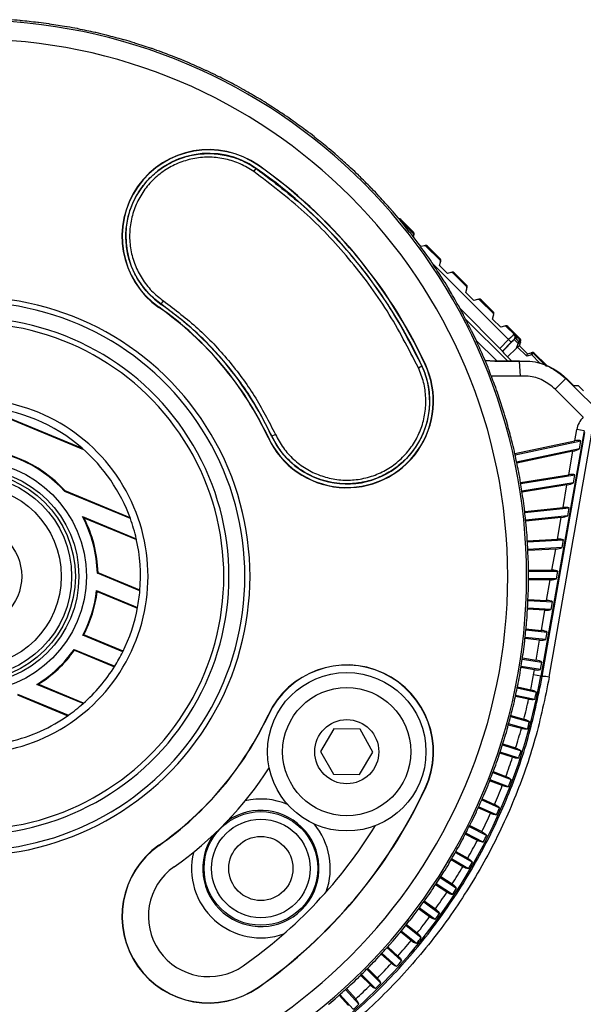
# Model space of a CAD drawing. Header units: millimetres. Extents: x 0 to 420, y 0 to 297.
# Tile 38 of 69: x 104.26 to 109.61, y 242.99 to 252.33. Entities that reach past the tile are written whole.
import ezdxf

# ---------------------------------------------------------------- set-up
doc = ezdxf.new("R2010")
doc.units = ezdxf.units.MM

msp = doc.modelspace()

# ---------------------------------------------------------------- linework, layer by layer
at = {"color": 7, "linetype": 'Continuous', "lineweight": 25}
for p, q in [((106.47976, 250.89159), (106.50241, 250.92029)), ((106.50241, 250.92029), (106.50348, 250.92182)), ((106.52272, 250.94929), (106.52401, 250.95113)), ((107.8633, 250.43521), (107.87381, 250.43811)), ((107.99329, 250.30485), (107.86511, 250.43302)), ((107.99629, 250.31564), (107.87381, 250.43811)), ((107.99629, 250.31564), (107.99329, 250.30485)), ((107.99541, 250.27173), (107.99873, 250.2837)), ((107.99873, 250.2837), (108.00179, 250.2947)), ((108.06663, 250.18068), (108.0485, 250.19914)), ((108.09493, 250.18799), (108.06663, 250.18068)), ((108.10611, 250.19087), (108.09493, 250.18799)), ((108.1157, 250.18243), (108.12666, 250.18526)), ((108.24458, 250.05356), (108.1157, 250.18243)), ((108.2476, 250.06432), (108.12666, 250.18526)), ((108.2476, 250.06432), (108.24458, 250.05356)), ((108.17673, 250.02018), (108.89792, 249.29899)), ((108.24139, 250.00165), (108.25001, 250.03235)), ((108.31642, 249.92484), (108.24139, 250.00165)), ((108.25001, 250.03235), (108.25309, 250.04333)), ((108.34966, 249.93333), (108.31642, 249.92484)), ((108.36086, 249.93619), (108.34966, 249.93333)), ((108.37038, 249.92776), (108.38136, 249.93056)), ((108.49683, 249.8013), (108.37038, 249.92776)), ((108.49978, 249.81214), (108.38136, 249.93056)), ((108.49287, 249.74549), (108.50231, 249.78027)), ((108.49978, 249.81214), (108.49683, 249.8013)), ((108.50231, 249.78027), (108.50532, 249.79133)), ((108.56853, 249.66932), (108.49287, 249.74549)), ((108.61518, 249.68165), (108.60406, 249.67871)), ((105.581, 249.60438), (105.57971, 249.60254)), ((105.60151, 249.63366), (105.60024, 249.63186)), ((105.60151, 249.63366), (105.62181, 249.66515)), ((108.43983, 249.58865), (108.8137, 249.21478)), ((108.60406, 249.67871), (108.56853, 249.66932)), ((108.62495, 249.67319), (108.63585, 249.67607)), ((108.75013, 249.548), (108.62495, 249.67319)), ((108.75302, 249.5589), (108.63585, 249.67607)), ((108.48925, 249.49326), (108.88951, 249.093)), ((108.74625, 249.49167), (108.75565, 249.5271)), ((108.75302, 249.5589), (108.75013, 249.548)), ((108.75565, 249.5271), (108.7586, 249.53821)), ((108.82237, 249.41595), (108.74625, 249.49167)), ((108.85722, 249.42538), (108.82237, 249.41595)), ((108.86829, 249.42838), (108.85722, 249.42538)), ((108.87824, 249.4199), (108.88909, 249.42283)), ((108.94897, 249.34917), (108.87824, 249.4199)), ((109.00665, 249.30527), (108.88909, 249.42283)), ((108.94897, 249.34917), (108.95071, 249.34823)), ((109.00665, 249.30527), (109.00407, 249.29551)), ((108.78635, 249.09495), (108.59044, 249.29086)), ((108.8137, 249.21478), (108.89792, 249.29899)), ((108.83857, 249.18546), (108.95072, 249.29761)), ((108.92322, 249.27369), (108.83857, 249.18904)), ((108.97247, 249.21815), (108.88831, 249.13399)), ((108.89792, 249.29899), (108.92322, 249.27369)), ((108.95072, 249.29761), (108.94897, 249.29856)), ((108.95072, 249.29761), (108.9884, 249.25993)), ((108.97247, 249.21815), (108.9884, 249.25993)), ((109.07016, 249.13974), (108.97906, 249.23016)), ((108.9884, 249.25993), (108.99481, 249.27635)), ((109.00529, 249.25833), (109.00028, 249.23933)), ((109.00028, 249.23936), (109.07649, 249.16372)), ((109.00965, 249.27485), (109.00529, 249.25833)), ((109.00965, 249.27485), (109.01223, 249.28461)), ((108.83857, 249.18546), (108.83857, 249.18904)), ((108.88831, 249.13399), (108.92857, 249.09373)), ((109.07016, 249.13974), (109.07649, 249.16372)), ((109.11682, 249.15243), (109.07016, 249.13974)), ((109.07649, 249.16372), (109.11119, 249.17316)), ((109.12085, 249.17578), (109.11119, 249.17316)), ((109.11682, 249.15243), (109.11119, 249.17316)), ((109.11682, 249.15243), (109.13201, 249.16762)), ((109.19182, 249.07743), (109.11682, 249.15243)), ((109.13201, 249.16762), (109.14167, 249.17025)), ((109.13201, 249.16762), (109.25734, 249.04228)), ((109.25994, 249.05198), (109.14167, 249.17025)), ((108.0415, 249.03038), (108.07369, 249.0477)), ((108.07369, 249.0477), (108.07538, 249.04849)), ((108.10578, 249.06267), (108.10782, 249.06362)), ((108.99932, 249.09455), (109.00003, 249.09715)), ((108.99932, 249.09455), (109.0088, 248.95173)), ((109.34088, 248.8269), (109.44209, 248.92811)), ((109.44307, 248.93073), (109.44209, 248.92811)), ((109.44209, 248.92811), (109.8531, 248.5171)), ((109.51224, 248.86156), (109.44307, 248.93073)), ((109.51224, 248.86156), (109.55645, 248.86156)), ((109.60663, 248.56115), (109.34088, 248.8269)), ((103.88797, 248.65972), (104.86402, 248.25543)), ((103.90737, 248.65847), (104.84942, 248.26826)), ((106.65018, 248.38391), (106.64818, 248.38297)), ((106.65018, 248.38391), (106.68471, 248.39844)), ((109.61491, 248.43162), (109.2047, 246.1052)), ((109.5256, 248.33723), (109.54444, 248.44405)), ((109.61491, 248.43162), (109.54444, 248.44405)), ((106.61778, 248.3688), (106.61574, 248.36785)), ((108.95633, 248.21622), (109.5256, 248.33723)), ((108.95861, 248.20606), (109.58406, 248.339)), ((109.57054, 248.2623), (109.58406, 248.339)), ((109.57054, 248.2623), (108.97388, 248.13548)), ((109.50818, 248.23839), (108.976, 248.12527)), ((109.46889, 248.0156), (109.50818, 248.23839)), ((109.01043, 247.94299), (109.46889, 248.0156)), ((109.01218, 247.93272), (109.5268, 248.01422)), ((109.51353, 247.93901), (109.5268, 248.01422)), ((109.51353, 247.93901), (109.02371, 247.86143)), ((109.4518, 247.91868), (109.0253, 247.85113)), ((109.41422, 247.70551), (109.4518, 247.91868)), ((104.68543, 247.85776), (104.68913, 247.86301)), ((105.30826, 247.59978), (104.68543, 247.85776)), ((105.30535, 247.60776), (104.68913, 247.86301)), ((109.0501, 247.66724), (109.41422, 247.70551)), ((109.0513, 247.65689), (109.47158, 247.70106)), ((109.45853, 247.62708), (109.05906, 247.5851)), ((109.45853, 247.62708), (109.47158, 247.70106)), ((104.86658, 247.60743), (104.85296, 247.61985)), ((104.85296, 247.61985), (105.36445, 247.40799)), ((104.86658, 247.60743), (105.36613, 247.40052)), ((109.39741, 247.61018), (109.0601, 247.57473)), ((109.36118, 247.40473), (109.39741, 247.61018)), ((109.07519, 247.38975), (109.36118, 247.40473)), ((109.07585, 247.37935), (109.41801, 247.39728)), ((109.40514, 247.32429), (109.41801, 247.39728)), ((109.40514, 247.32429), (109.07983, 247.30724)), ((109.3446, 247.31068), (109.08032, 247.29683)), ((109.30943, 247.11127), (109.3446, 247.31068)), ((104.99522, 247.08251), (105.00137, 247.08674)), ((105.39851, 246.91546), (104.99522, 247.08251)), ((105.39905, 246.92201), (105.00137, 247.08674)), ((109.08565, 247.11127), (109.30943, 247.11127)), ((109.08576, 247.10085), (109.36574, 247.10085)), ((109.35301, 247.02864), (109.36574, 247.10085)), ((109.29303, 247.01822), (109.08588, 247.01822)), ((109.35301, 247.02864), (109.08594, 247.02864)), ((109.25866, 246.82331), (109.29303, 247.01822)), ((104.988, 246.91698), (105.37686, 246.75591)), ((104.99326, 246.90803), (104.988, 246.91698)), ((104.99326, 246.90803), (105.37567, 246.74963)), ((109.081, 246.82219), (109.31445, 246.80995)), ((109.08144, 246.8326), (109.25866, 246.82331)), ((109.30182, 246.73831), (109.31445, 246.80995)), ((109.24238, 246.73099), (109.07677, 246.73967)), ((109.30182, 246.73831), (109.07737, 246.75007)), ((109.20856, 246.53916), (109.24238, 246.73099)), ((109.06157, 246.54413), (109.26383, 246.52287)), ((109.06256, 246.55451), (109.20856, 246.53916)), ((109.25126, 246.45159), (109.26383, 246.52287)), ((104.85752, 246.49261), (104.86624, 246.49578)), ((105.23628, 246.33572), (104.85752, 246.49261)), ((105.23906, 246.34135), (104.86624, 246.49578)), ((109.19236, 246.4473), (109.053, 246.46195)), ((109.25126, 246.45159), (109.05415, 246.4723)), ((109.15884, 246.25721), (109.19236, 246.4473)), ((104.77517, 246.35821), (105.15982, 246.19888)), ((104.77739, 246.35051), (104.77517, 246.35821)), ((104.77739, 246.35051), (105.15645, 246.1935)), ((109.02752, 246.26746), (109.2136, 246.23799)), ((109.02906, 246.27777), (109.15884, 246.25721)), ((109.20106, 246.16686), (109.2136, 246.23799)), ((109.14268, 246.16556), (109.01464, 246.18584)), ((109.20106, 246.16686), (109.01633, 246.19612)), ((109.13423, 246.11763), (109.14268, 246.16556)), ((109.2047, 246.1052), (109.13423, 246.11763)), ((109.2047, 246.1052), (109.21732, 246.10298)), ((104.42074, 246.0266), (104.43443, 246.0277)), ((104.85982, 245.84473), (104.42074, 246.0266)), ((104.86503, 245.84935), (104.43443, 246.0277)), ((108.97895, 245.99294), (109.16131, 245.95418)), ((108.98103, 246.00315), (109.10738, 245.9763)), ((104.23618, 245.92775), (104.71367, 245.72997)), ((104.23623, 245.93451), (104.71976, 245.73423)), ((109.08803, 245.88528), (108.96178, 245.91211)), ((109.14629, 245.88355), (108.96402, 245.92229)), ((106.61778, 245.73508), (106.61574, 245.73603)), ((108.91599, 245.72134), (109.09578, 245.67317)), ((108.9186, 245.73143), (109.04309, 245.69808)), ((107.24028, 245.60429), (107.11384, 245.391)), ((107.48822, 245.60144), (107.24028, 245.60429)), ((107.60972, 245.38529), (107.48822, 245.60144)), ((109.01901, 245.60819), (108.89459, 245.64153)), ((109.07709, 245.60342), (108.89735, 245.65158)), ((107.11384, 245.391), (107.23534, 245.17485)), ((107.48328, 245.17199), (107.60972, 245.38529)), ((108.99333, 245.32729), (108.81652, 245.38474)), ((108.8388, 245.45343), (109.01565, 245.39597)), ((108.84194, 245.46337), (108.96433, 245.4236)), ((108.93557, 245.3351), (108.81323, 245.37485)), ((108.75127, 245.1997), (108.87131, 245.15363)), ((107.23534, 245.17485), (107.48328, 245.17199)), ((108.83796, 245.06675), (108.71794, 245.11283)), ((108.89523, 245.05593), (108.72175, 245.12253)), ((108.74761, 245.18995), (108.92111, 245.12335)), ((108.10578, 245.04121), (108.10782, 245.04026)), ((108.64267, 244.93163), (108.81244, 244.85604)), ((108.64684, 244.94118), (108.76429, 244.88889)), ((108.72644, 244.80388), (108.60898, 244.85618)), ((108.78306, 244.79008), (108.61329, 244.86566)), ((108.52427, 244.6792), (108.68992, 244.59479)), ((108.52894, 244.68852), (108.64356, 244.63011)), ((108.60131, 244.5472), (108.48665, 244.60563)), ((108.65714, 244.53045), (108.49146, 244.61487)), ((105.581, 244.49949), (105.57971, 244.50134)), ((108.46292, 244.29743), (108.3513, 244.36187)), ((108.5178, 244.27778), (108.35659, 244.37085)), ((108.39275, 244.43336), (108.5539, 244.34032)), ((108.3979, 244.44242), (108.50945, 244.37801)), ((108.24847, 244.1948), (108.40475, 244.09331)), ((108.25408, 244.20357), (108.36233, 244.13328)), ((108.31165, 244.05524), (108.20331, 244.12559)), ((108.36542, 244.03274), (108.20907, 244.13428)), ((108.14791, 243.82129), (108.0431, 243.89745)), ((108.20043, 243.79602), (108.0493, 243.90582)), ((108.09183, 243.96418), (108.24287, 243.85444)), ((108.0979, 243.97265), (108.20261, 243.89658)), ((107.92328, 243.74215), (108.06872, 243.62437)), ((107.92979, 243.75028), (108.03071, 243.66856)), ((107.97215, 243.59624), (107.8711, 243.67807)), ((108.02328, 243.56825), (107.87774, 243.68611)), ((107.74329, 243.52932), (107.88276, 243.40373)), ((107.75022, 243.5371), (107.84712, 243.44985)), ((107.78486, 243.3807), (107.68781, 243.46808)), ((107.83444, 243.35007), (107.69486, 243.47575)), ((107.65234, 243.24105), (107.5597, 243.33369)), ((107.49374, 243.26805), (107.58654, 243.17525)), ((107.50118, 243.27534), (107.63445, 243.14207)), ((107.68551, 243.19313), (107.55237, 243.32628)), ((106.52272, 243.15459), (106.52401, 243.15274)), ((107.44689, 243.04273), (107.35875, 243.14061)), ((107.28943, 243.07853), (107.37774, 242.98046)), ((107.29725, 243.08542), (107.42385, 242.94482)), ((107.47751, 242.99314), (107.35104, 243.1336))]:
    msp.add_line(p, q, dxfattribs=at)
at = {"color": 7, "linetype": 'Continuous', "lineweight": 25, "flags": 128}
for points in [[(108.99481, 249.27635), (108.99747, 249.27931), (108.99983, 249.28231), (109.0018, 249.28524), (109.00332, 249.28799), (109.00434, 249.29048), (109.00481, 249.29261), (109.00472, 249.29431), (109.00407, 249.29551)], [(108.67349, 249.10355), (108.7675, 249.09591), (109.00003, 249.09715)], [(108.67462, 249.10087), (108.76658, 249.09342), (108.99932, 249.09455)], [(109.0088, 248.95173), (108.7585, 248.95051), (108.73309, 248.95211)]]:
    msp.add_lwpolyline(points, dxfattribs=at)
at = {"color": 7, "linetype": 'Continuous', "lineweight": 25}
for centre, radius in [((103.79376, 247.05194), 1.09723), ((103.79376, 247.05194), 1.02592), ((103.79376, 247.05194), 0.99254), ((103.79376, 247.05194), 0.95689), ((103.79376, 247.05194), 0.85895), ((103.79376, 247.05194), 0.48316), ((107.36178, 245.38814), 0.75159), ((107.36178, 245.38814), 0.60843), ((107.36178, 245.38814), 0.30421), ((106.54663, 244.28096), 0.53916), ((106.54663, 244.28096), 0.46762), ((106.54663, 244.28096), 0.30421)]:
    msp.add_circle(centre, radius, dxfattribs=at)
for centre, radius, start, end in [((103.79376, 247.05194), 5.27451, 270, 90), ((103.79376, 247.05194), 5.29348, 84.968503, 86.031497), ((103.79376, 247.05194), 5.29223, 83.099599, 84.900401), ((103.79376, 247.05194), 5.29348, 81.968503, 83.031497), ((103.79376, 247.05194), 5.29223, 80.099599, 81.900401), ((103.79376, 247.05194), 5.29348, 78.968503, 80.031497), ((103.79376, 247.05194), 5.29223, 77.099599, 78.900401), ((103.79376, 247.05194), 5.29348, 75.968503, 77.031497), ((103.79376, 247.05194), 5.09567, 270, 90), ((103.79376, 247.05194), 5.29223, 74.099599, 75.900401), ((103.79376, 247.05194), 5.29348, 72.968503, 74.031497), ((103.79376, 247.05194), 5.29223, 71.099599, 72.900401), ((103.79376, 247.05194), 5.29348, 69.968503, 71.031497), ((103.79376, 247.05194), 5.29223, 68.099599, 69.900401), ((103.79376, 247.05194), 5.29348, 66.968503, 68.031497), ((103.79376, 247.05194), 5.29223, 65.099599, 66.900401), ((103.79376, 247.05194), 5.29348, 63.968503, 65.031497), ((103.79376, 247.05194), 5.29223, 62.099599, 63.900401), ((103.79376, 247.05194), 5.29348, 60.968503, 62.031497), ((103.79376, 247.05194), 5.29223, 59.099599, 60.900401), ((103.79376, 247.05194), 5.29348, 57.968503, 59.031497), ((103.79376, 247.05194), 5.29223, 56.099599, 57.900401), ((103.79376, 247.05194), 5.29348, 54.968503, 56.031497), ((103.79376, 247.05194), 5.29223, 53.099599, 54.900401), ((103.79376, 247.05194), 5.29348, 51.968503, 53.031497), ((103.79376, 247.05194), 5.29223, 50.099599, 51.900401), ((106.05186, 250.27684), 0.82316, 55, 235), ((106.05186, 250.27684), 0.82092, 55, 235), ((103.79376, 247.05194), 5.29348, 48.968503, 50.031497), ((106.05186, 250.27684), 0.78737, 55, 235), ((103.79376, 247.05194), 5.29223, 47.099599, 48.900401), ((103.79376, 247.05194), 4.72425, 25, 55), ((103.79376, 247.05194), 4.75779, 25, 55), ((103.79376, 247.05194), 4.76004, 25, 55), ((103.79376, 247.05194), 5.29348, 45.968503, 47.031497), ((103.79376, 247.05194), 5.29223, 44.099599, 45.900401), ((103.79376, 247.05194), 5.29348, 42.968503, 44.031497), ((103.79376, 247.05194), 5.29223, 41.099599, 42.900401), ((103.79376, 247.05194), 5.29348, 39.968503, 41.031497), ((107.85863, 250.42292), 0.02147, 44.99881, 105.385173), ((103.79376, 247.05194), 5.29223, 38.099599, 39.900401), ((103.79376, 247.05194), 5.29348, 36.968503, 38.031497), ((107.9811, 250.30045), 0.02147, 344.477267, 45.001184), ((103.79376, 247.05194), 5.29223, 35.099599, 36.900401), ((108.11147, 250.17008), 0.02147, 44.998765, 104.477267), ((103.79376, 247.05194), 5.29348, 33.968503, 35.031497), ((108.23242, 250.04914), 0.02147, 344.324215, 45.001176), ((103.79376, 247.05194), 5.29223, 32.099599, 33.900401), ((108.36617, 249.91538), 0.02147, 44.998758, 104.324215), ((103.79376, 247.05194), 5.29348, 30.968503, 32.031497), ((108.48459, 249.79696), 0.02147, 344.807296, 45.0012), ((103.79376, 247.05194), 2.64985, 268.405669, 91.594331), ((103.79376, 247.05194), 5.29223, 29.099599, 30.900401), ((108.62067, 249.66089), 0.02147, 44.998781, 104.807296), ((103.79376, 247.05194), 2.60103, 268.414129, 91.585871), ((103.79376, 247.05194), 3.11371, 25, 55), ((103.79376, 247.05194), 3.11596, 25, 55), ((103.79376, 247.05194), 3.1495, 25, 55), ((103.79376, 247.05194), 5.29348, 27.968503, 29.031497), ((103.79376, 247.05194), 2.45038, 268.441812, 91.558188), ((103.79376, 247.05194), 5.29223, 26.099599, 27.900401), ((108.73784, 249.54371), 0.02147, 345.149096, 45.001216), ((103.79376, 247.05194), 2.40156, 268.451337, 91.548663), ((108.8739, 249.40765), 0.02147, 44.998798, 105.149096), ((103.79376, 247.05194), 5.29348, 24.968503, 26.031497), ((108.92366, 249.32386), 0.03579, 315.002161, 44.989897), ((108.99146, 249.29009), 0.02147, 345.212537, 45.00122), ((103.79376, 247.05194), 5.29223, 23.099599, 24.900401), ((108.9997, 249.28921), 0.03138, 248.899051, 280.253065), ((109.00516, 249.30447), 0.02996, 249.794767, 278.621627), ((108.98889, 249.28033), 0.02147, 345.212733, 45.00117), ((103.79376, 247.05194), 5.29348, 21.968503, 23.031497), ((109.11682, 249.15243), 0.02147, 44.998844, 105.212338), ((109.12649, 249.15506), 0.02147, 44.998801, 105.212537), ((107.36178, 248.71573), 0.82316, 205, 25), ((107.36178, 248.71573), 0.82092, 205, 25), ((107.36178, 248.71573), 0.78737, 205, 25), ((103.79376, 247.05194), 5.29223, 20.099599, 21.900401), ((103.79376, 247.05194), 5.29348, 18.968503, 20.031497), ((103.79376, 247.05194), 5.29223, 17.099599, 18.900401), ((103.79376, 247.05194), 1.68212, 267.5, 92.5), ((103.79376, 247.05194), 1.61054, 49.044904, 85.955096), ((103.79376, 247.05194), 5.29348, 15.968503, 17.031497), ((103.79376, 247.05194), 5.29223, 14.099599, 15.900401), ((103.79376, 247.05194), 5.29348, 12.968503, 14.031497), ((103.79376, 247.05194), 1.20184, 42.104792, 92.895208), ((103.79376, 247.05194), 1.20811, 42.171793, 92.828207), ((103.79376, 247.05194), 1.61054, 19.886518, 49.044904), ((103.79376, 247.05194), 5.29223, 11.099599, 12.900401), ((103.79376, 247.05194), 5.29348, 9.968503, 11.031497), ((103.79376, 247.05194), 5.29223, 8.099599, 9.900401), ((103.79376, 247.05194), 5.29348, 6.968503, 8.031497), ((103.79376, 247.05194), 5.29223, 5.099599, 6.900401), ((103.79376, 247.05194), 1.20184, 1.457625, 28.199159), ((103.79376, 247.05194), 1.20811, 1.650802, 27.374619), ((103.79376, 247.05194), 1.61054, 12.772156, 19.886518), ((103.79376, 247.05194), 5.29348, 3.968503, 5.031497), ((103.79376, 247.05194), 1.61054, 355.138931, 12.772156), ((103.79376, 247.05194), 5.29223, 2.099599, 3.900401), ((103.79376, 247.05194), 5.29348, 0.968503, 2.031497), ((103.79376, 247.05194), 5.29223, 359.099599, 0.900401), ((103.79376, 247.05194), 1.20184, 332.264514, 353.552655), ((103.79376, 247.05194), 1.20811, 332.589891, 353.158531), ((103.79376, 247.05194), 1.61054, 349.408528, 355.138931), ((103.79376, 247.05194), 5.29348, 357.968503, 359.031497), ((103.79376, 247.05194), 5.29223, 356.099599, 357.900401), ((103.79376, 247.05194), 1.61054, 333.595502, 349.408528), ((103.79376, 247.05194), 5.29348, 354.968503, 356.031497), ((103.79376, 247.05194), 5.29223, 353.099599, 354.900401), ((103.79376, 247.05194), 5.29348, 351.968503, 353.031497), ((103.79376, 247.05194), 1.20184, 301.445138, 324.744585), ((103.79376, 247.05194), 1.20811, 302.026589, 324.50719), ((103.79376, 247.05194), 1.61054, 328.016632, 333.595502), ((103.79376, 247.05194), 5.29223, 350.099599, 351.900401), ((103.79376, 247.05194), 1.61054, 311.446849, 328.016632), ((107.36178, 245.38814), 0.82316, 335, 155), ((107.36178, 245.38814), 0.82092, 335, 155), ((103.79376, 247.05194), 5.29348, 348.968503, 350.031497), ((103.76284, 247.06475), 5.52581, 280, 350), ((103.76284, 247.06475), 5.45425, 348.488759, 350), ((109.20807, 245.75217), 0.35093, 77.600525, 88.489943), ((103.79376, 247.05194), 5.29223, 347.099599, 348.900401), ((103.76284, 247.06475), 5.51152, 347.624657, 348.375343), ((103.79376, 247.05194), 5.29348, 345.968503, 347.031497), ((103.76284, 247.06475), 5.45425, 345.488759, 347.511241), ((103.79376, 247.05194), 1.61054, 305.096905, 311.446849), ((103.79376, 247.05194), 5.29223, 344.099599, 345.900401), ((103.79376, 247.05194), 1.61054, 283.373199, 305.096905), ((103.79376, 247.05194), 3.11371, 305, 335), ((103.79376, 247.05194), 3.11596, 305, 335), ((103.76284, 247.06475), 5.51152, 344.624657, 345.375343), ((103.79376, 247.05194), 5.29348, 342.968503, 344.031497), ((103.76284, 247.06475), 5.45425, 342.488759, 344.511241), ((103.79376, 247.05194), 5.29223, 341.099599, 342.900401), ((103.76284, 247.06475), 5.51152, 341.624657, 342.375343), ((103.79376, 247.05194), 5.29348, 339.968503, 341.031497), ((103.76284, 247.06475), 5.45425, 339.488759, 341.511241), ((103.79376, 247.05194), 3.36424, 305, 327.330403), ((103.79376, 247.05194), 5.29223, 338.099599, 339.900401), ((103.76284, 247.06475), 5.51152, 338.624657, 339.375343), ((103.79376, 247.05194), 4.75779, 305, 335), ((103.79376, 247.05194), 4.76004, 305, 335), ((103.79376, 247.05194), 5.29348, 336.968503, 338.031497), ((103.76284, 247.06475), 5.45425, 336.488759, 338.511241), ((106.54663, 244.28096), 0.65843, 67.343582, 103.023394), ((103.79376, 247.05194), 5.29223, 335.099599, 336.900401), ((106.54663, 244.28096), 0.55112, 144.6332, 124.991002), ((103.76284, 247.06475), 5.51152, 335.624657, 336.375343), ((103.79376, 247.05194), 5.29348, 333.968503, 335.031497), ((103.76284, 247.06475), 5.45425, 333.488759, 335.511241), ((103.79376, 247.05194), 4.50951, 305, 328.376787), ((106.54663, 244.28096), 0.65843, 340.233733, 39.932488), ((103.79376, 247.05194), 5.29223, 332.099599, 333.900401), ((103.79376, 247.05194), 5.29348, 330.968503, 332.031497), ((103.76284, 247.06475), 5.45425, 330.488759, 332.511241), ((103.76284, 247.06475), 5.51152, 332.624657, 333.375343), ((106.05186, 243.82704), 0.82316, 125, 305), ((106.05186, 243.82704), 0.82092, 125, 305), ((103.79376, 247.05194), 5.29223, 329.099599, 330.900401), ((106.54663, 244.28096), 0.65843, 166.600808, 289.390469), ((106.05186, 243.82704), 0.57264, 125, 305), ((103.79376, 247.05194), 5.29348, 327.968503, 329.031497), ((103.76284, 247.06475), 5.45425, 327.488759, 329.511241), ((103.76284, 247.06475), 5.51152, 329.624657, 330.375343), ((103.79376, 247.05194), 5.29223, 326.099599, 327.900401), ((103.79376, 247.05194), 5.29348, 324.968503, 326.031497), ((103.76284, 247.06475), 5.51152, 326.624657, 327.375343), ((103.79376, 247.05194), 5.29223, 323.099599, 324.900401), ((103.76284, 247.06475), 5.45425, 324.488759, 326.511241), ((103.79376, 247.05194), 5.29348, 321.968503, 323.031497), ((103.76284, 247.06475), 5.45425, 321.488759, 323.511241), ((103.76284, 247.06475), 5.51152, 323.624657, 324.375343), ((103.79376, 247.05194), 5.29223, 320.099599, 321.900401), ((103.79376, 247.05194), 5.29348, 318.968503, 320.031497), ((103.76284, 247.06475), 5.51152, 320.624657, 321.375343), ((103.79376, 247.05194), 5.29223, 317.099599, 318.900401), ((103.76284, 247.06475), 5.45425, 318.488759, 320.511241), ((103.79376, 247.05194), 5.29348, 315.968503, 317.031497), ((103.79376, 247.05194), 5.29223, 314.099599, 315.900401), ((103.76284, 247.06475), 5.45425, 315.488759, 317.511241), ((103.76284, 247.06475), 5.51152, 317.624657, 318.375343), ((103.79376, 247.05194), 5.29348, 312.968503, 314.031497), ((103.79376, 247.05194), 5.29223, 311.099599, 312.900401), ((103.76284, 247.06475), 5.45425, 312.488759, 314.511241), ((103.76284, 247.06475), 5.51152, 314.624657, 315.375343), ((103.79376, 247.05194), 5.29348, 309.968503, 311.031497), ((103.76284, 247.06475), 5.51152, 311.624657, 312.375343)]:
    msp.add_arc(centre, radius, start, end, dxfattribs=at)
for centre, major_axis, ratio, start_param, end_param in [((102.71222, 247.16561), (5.46105, -0.57398), 0.9801928, 1.3868605, 1.3880293), ((104.8753, 246.93826), (5.46105, -0.57398), 0.9801928, 1.7535633, 1.7547322), ((102.71966, 247.22206), (5.42352, -0.859), 0.9801928, 1.3868605, 1.3880293), ((104.86787, 246.88182), (5.42352, -0.859), 0.9801928, 1.7535633, 1.7547322), ((102.73003, 247.27804), (5.37113, -1.14167), 0.9801928, 1.3868605, 1.3880293), ((104.85749, 246.82584), (5.37113, -1.14167), 0.9801928, 1.7535633, 1.7547322), ((102.74332, 247.3334), (5.30402, -1.42121), 0.9801928, 1.3868605, 1.3880293), ((104.8442, 246.77047), (5.30402, -1.42121), 0.9801928, 1.7535633, 1.7547322), ((102.75949, 247.38799), (5.22237, -1.69685), 0.9801928, 1.3868605, 1.3880293), ((104.82803, 246.71588), (5.22237, -1.69685), 0.9801928, 1.7535633, 1.7547322), ((102.7785, 247.44166), (5.12641, -1.96784), 0.9801928, 1.3868605, 1.3880293), ((104.80902, 246.66222), (5.12641, -1.96784), 0.9801928, 1.7535633, 1.7547322), ((102.80029, 247.49426), (5.0164, -2.23344), 0.9801928, 1.3868605, 1.3880293), ((104.78724, 246.60961), (5.0164, -2.23344), 0.9801928, 1.7535633, 1.7547322), ((102.8248, 247.54565), (4.89263, -2.49292), 0.9801928, 1.3868605, 1.3880293), ((104.76272, 246.55823), (4.89263, -2.49292), 0.9801928, 1.7535633, 1.7547322), ((102.85196, 247.59568), (4.75546, -2.74556), 0.9801928, 1.3868605, 1.3880293), ((104.73556, 246.50819), (4.75546, -2.74556), 0.9801928, 1.7535633, 1.7547322), ((102.88171, 247.64423), (4.60525, -2.99068), 0.9801928, 1.3868605, 1.3880293), ((104.70581, 246.45965), (4.60525, -2.99068), 0.9801928, 1.7535633, 1.7547322), ((102.91396, 247.69115), (4.44242, -3.2276), 0.9801928, 1.3868605, 1.3880293), ((104.67356, 246.41273), (4.44242, -3.2276), 0.9801928, 1.7535633, 1.7547322), ((102.94862, 247.73632), (4.26741, -3.45568), 0.9801928, 1.3868605, 1.3880293), ((104.6389, 246.36756), (4.26741, -3.45568), 0.9801928, 1.7535633, 1.7547322), ((102.9856, 247.77961), (4.0807, -3.67428), 0.9801928, 1.3868605, 1.3880293), ((104.60193, 246.32426), (4.0807, -3.67428), 0.9801928, 1.7535633, 1.7547322), ((103.02479, 247.82091), (3.88281, -3.88281), 0.9801928, 1.3868605, 1.3880293), ((104.56274, 246.28296), (-3.88281, 3.88281), 0.9801928, 4.895156, 4.8963248), ((103.06609, 247.8601), (-3.67428, 4.0807), 0.9801928, 4.5284531, 4.529622), ((104.52144, 246.24377), (-3.67428, 4.0807), 0.9801928, 4.895156, 4.8963248), ((103.10938, 247.89708), (-3.45568, 4.26741), 0.9801928, 4.5284531, 4.529622), ((104.47814, 246.2068), (-3.45568, 4.26741), 0.9801928, 4.895156, 4.8963248), ((103.15455, 247.93174), (-3.2276, 4.44242), 0.9801928, 4.5284531, 4.529622), ((104.43297, 246.17214), (-3.2276, 4.44242), 0.9801928, 4.895156, 4.8963248), ((103.20147, 247.96399), (-2.99068, 4.60525), 0.9801928, 4.5284531, 4.529622), ((104.38605, 246.13989), (-2.99068, 4.60525), 0.9801928, 4.895156, 4.8963248), ((103.25001, 247.99374), (-2.74556, 4.75546), 0.9801928, 4.5284531, 4.529622), ((104.33751, 246.11014), (-2.74556, 4.75546), 0.9801928, 4.895156, 4.8963248), ((103.30005, 248.0209), (-2.49292, 4.89263), 0.9801928, 4.5284531, 4.529622), ((104.28747, 246.08297), (-2.49292, 4.89263), 0.9801928, 4.895156, 4.8963248), ((108.89836, 249.29855), (0.05061, 0.05061), 0.0087275, 0.005236, 1.5707963), ((108.92539, 249.32293), (0.03154, -0.01698), 0.9991706, 5.9917996, 7.5625046), ((103.35144, 248.04541), (-2.23344, 5.0164), 0.9801928, 4.5284531, 4.529622), ((108.81326, 249.21434), (0.02531, -0.02531), 0.0174551, 0.0174533, 1.5707963), ((108.92366, 249.27325), (0.02531, 0.02531), 0.0174551, 0.005236, 1.5707963), ((104.23608, 246.05846), (-2.23344, 5.0164), 0.9801928, 4.895156, 4.8963248), ((108.88919, 249.13487), (0.05061, -0.05061), 0.0174551, 3.1590459, 4.712389), ((103.40404, 248.0672), (-1.96784, 5.12641), 0.9801928, 4.5284531, 4.529622), ((104.18348, 246.03668), (-1.96784, 5.12641), 0.9801928, 4.895156, 4.8963248), ((109.60704, 248.81094), (-0.05061, 0.05061), 0.0174551, 4.712389, 6.265732), ((103.45771, 248.08621), (-1.69685, 5.22237), 0.9801928, 4.5284531, 4.529622), ((104.12982, 246.01767), (-1.69685, 5.22237), 0.9801928, 4.895156, 4.8963248), ((109.75595, 248.40653), (-0.08554, 0.19723), 0.9988732, 0.3591266, 0.9865412), ((103.5123, 248.10238), (-1.42121, 5.30402), 0.9801928, 4.5284531, 4.529622), ((105.05197, 233.22331), (21.69331, 122.79755), 0.0150127, 4.8201194, 4.8390795), ((105.12243, 233.21088), (21.64268, 122.84815), 0.0150179, 4.8201053, 4.8390654), ((104.07523, 246.0015), (-1.42121, 5.30402), 0.9801928, 4.895156, 4.8963248), ((109.52072, 248.30956), (0.07538, 0.02006), 0.3305508, 0.4912245, 1.4185197), ((103.56766, 248.11567), (-1.14167, 5.37113), 0.9801928, 4.5284531, 4.529622), ((109.51306, 248.26606), (0.07538, 0.02006), 0.3305508, 4.5601124, 5.4874076), ((104.01986, 245.98821), (-1.14167, 5.37113), 0.9801928, 4.895156, 4.8963248), ((109.46411, 247.98847), (0.07474, 0.01535), 0.3387562, 0.5101625, 1.4374577), ((103.62364, 248.12604), (-0.859, 5.42352), 0.9801928, 4.5284531, 4.529622), ((109.45659, 247.94582), (0.07474, 0.01535), 0.3387562, 4.5790504, 5.5063456), ((103.96388, 245.97783), (-0.859, 5.42352), 0.9801928, 4.895156, 4.8963248), ((103.68009, 248.13347), (-0.57398, 5.46105), 0.9801928, 4.5284531, 4.529622), ((109.40211, 247.63687), (0.07411, 0.01076), 0.3459097, 4.5987437, 5.5260389), ((109.40951, 247.67882), (0.07411, 0.01076), 0.3459097, 0.5298558, 1.457151), ((103.90744, 245.9704), (-0.57398, 5.46105), 0.9801928, 4.895156, 4.8963248), ((103.73685, 248.13794), (-0.28738, 5.4836), 0.9801928, 4.5284531, 4.529622), ((109.35654, 247.3784), (0.07348, 0.00628), 0.3519459, 0.5502204, 1.4775157), ((109.34924, 247.33702), (0.07348, 0.00628), 0.3519459, 4.6191083, 5.5464035), ((103.85068, 245.96593), (-0.28738, 5.4836), 0.9801928, 4.895156, 4.8963248), ((103.79376, 248.13943), (0, 5.49113), 0.9801928, 4.5284531, 4.529622), ((109.30484, 247.08522), (0.07283, 0.00188), 0.3568064, 0.5711562, 1.4984514), ((109.29762, 247.04427), (0.07283, 0.00188), 0.3568064, 4.640044, 5.5673393), ((103.79376, 245.96444), (0, 5.49113), 0.9801928, 4.895156, 4.8963248), ((103.85068, 248.13794), (0.28738, 5.4836), 0.9801928, 4.5284531, 4.529622), ((109.2541, 246.79746), (0.07216, -0.00245), 0.3604419, 0.592548, 1.5198432), ((103.73685, 245.96593), (0.28738, 5.4836), 0.9801928, 4.895156, 4.8963248), ((109.24694, 246.75684), (0.07216, -0.00245), 0.3604419, 4.6614358, 5.5887311), ((103.90744, 248.13347), (0.57398, 5.46105), 0.9801928, 4.5284531, 4.529622), ((109.20402, 246.51344), (0.07146, -0.00675), 0.3628143, 0.6142681, 1.5415634), ((103.68009, 245.9704), (0.57398, 5.46105), 0.9801928, 4.895156, 4.8963248), ((109.19689, 246.47302), (0.07146, -0.00675), 0.3628143, 4.683156, 5.6104512), ((103.96388, 248.12604), (0.859, 5.42352), 0.9801928, 4.5284531, 4.529622), ((109.15432, 246.23155), (0.07074, -0.01101), 0.3638979, 0.6361795, 1.5634747), ((103.62364, 245.97783), (0.859, 5.42352), 0.9801928, 4.895156, 4.8963248), ((109.1472, 246.19122), (0.07074, -0.01101), 0.3638979, 4.7050673, 5.6323626), ((104.01986, 248.11567), (1.14167, 5.37113), 0.9801928, 4.5284531, 4.529622), ((103.56766, 245.98821), (1.14167, 5.37113), 0.9801928, 4.895156, 4.8963248), ((104.07523, 248.10238), (1.42121, 5.30402), 0.9801928, 4.5284531, 4.529622), ((103.5123, 246.0015), (1.42121, 5.30402), 0.9801928, 4.895156, 4.8963248), ((104.12982, 248.08621), (1.69685, 5.22237), 0.9801928, 4.5284531, 4.529622), ((103.45771, 246.01767), (1.69685, 5.22237), 0.9801928, 4.895156, 4.8963248), ((104.18348, 248.0672), (1.96784, 5.12641), 0.9801928, 4.5284531, 4.529622), ((103.40404, 246.03668), (1.96784, 5.12641), 0.9801928, 4.895156, 4.8963248), ((104.23608, 248.04541), (2.23344, 5.0164), 0.9801928, 4.5284531, 4.529622), ((103.35144, 246.05846), (2.23344, 5.0164), 0.9801928, 4.895156, 4.8963248), ((104.28747, 248.0209), (2.49292, 4.89263), 0.9801928, 4.5284531, 4.529622), ((103.30005, 246.08297), (2.49292, 4.89263), 0.9801928, 4.895156, 4.8963248), ((104.33751, 247.99374), (2.74556, 4.75546), 0.9801928, 4.5284531, 4.529622), ((103.25001, 246.11014), (2.74556, 4.75546), 0.9801928, 4.895156, 4.8963248), ((104.38605, 247.96399), (2.99068, 4.60525), 0.9801928, 4.5284531, 4.529622), ((103.20147, 246.13989), (2.99068, 4.60525), 0.9801928, 4.895156, 4.8963248), ((104.43297, 247.93174), (3.2276, 4.44242), 0.9801928, 4.5284531, 4.529622), ((103.15455, 246.17214), (3.2276, 4.44242), 0.9801928, 4.895156, 4.8963248), ((104.47814, 247.89708), (3.45568, 4.26741), 0.9801928, 4.5284531, 4.529622), ((103.10938, 246.2068), (3.45568, 4.26741), 0.9801928, 4.895156, 4.8963248), ((104.52144, 247.8601), (3.67428, 4.0807), 0.9801928, 4.5284531, 4.529622), ((103.06609, 246.24377), (3.67428, 4.0807), 0.9801928, 4.895156, 4.8963248), ((104.56274, 247.82091), (3.88281, 3.88281), 0.9801928, 4.5284531, 4.529622), ((103.02479, 246.28296), (3.88281, 3.88281), 0.9801928, 4.895156, 4.8963248), ((104.60193, 247.77961), (4.0807, 3.67428), 0.9801928, 4.5284531, 4.529622), ((102.9856, 246.32426), (4.0807, 3.67428), 0.9801928, 4.895156, 4.8963248), ((104.6389, 247.73632), (4.26741, 3.45568), 0.9801928, 4.5284531, 4.529622)]:
    msp.add_ellipse(centre, major_axis=major_axis, ratio=ratio, start_param=start_param, end_param=end_param, dxfattribs=at)
for points, knots in [([(105.60151, 249.63366), (105.56106, 249.66551), (105.48006, 249.72929), (105.38535, 249.85249), (105.3149, 249.99032), (105.27314, 250.13942), (105.26113, 250.2939), (105.27947, 250.44774), (105.32754, 250.59511), (105.40349, 250.73038), (105.50435, 250.84813), (105.62644, 250.94404), (105.76446, 251.014), (105.91315, 251.05565), (106.06622, 251.06761), (106.2029, 251.0517), (106.31988, 251.01781), (106.41607, 250.9762), (106.47429, 250.93849), (106.50241, 250.92029)], [0, 0, 0, 0, 0.0624361, 0.1250442, 0.1873292, 0.2499722, 0.3122935, 0.3748403, 0.4373608, 0.4997084, 0.5623233, 0.6246446, 0.6872593, 0.7492654, 0.8112741, 0.872973, 0.9156457, 0.9592671, 1, 1, 1, 1]), ([(106.47976, 250.89159), (106.43776, 250.91765), (106.35416, 250.96952), (106.2126, 251.01439), (106.06623, 251.03264), (105.91875, 251.02145), (105.77633, 250.98179), (105.64448, 250.91502), (105.52813, 250.82364), (105.43204, 250.71141), (105.35972, 250.58241), (105.31402, 250.44187), (105.29667, 250.29514), (105.30827, 250.14779), (105.34822, 250.00555), (105.41551, 249.87404), (105.50592, 249.75646), (105.58322, 249.69556), (105.62181, 249.66515)], [0, 0, 0, 0, 0.0629106, 0.1252339, 0.1878495, 0.2502948, 0.3126832, 0.3752605, 0.4374927, 0.5000859, 0.5623964, 0.6248997, 0.6874523, 0.7498022, 0.8124927, 0.8748366, 0.9375071, 1, 1, 1, 1]), ([(106.50241, 250.92029), (106.66639, 250.79585), (106.9936, 250.54757), (107.41814, 250.09635), (107.79006, 249.59954), (107.97914, 249.23167), (108.07369, 249.0477)], [0, 0, 0, 0, 0.2497158, 0.4982534, 0.7490873, 1, 1, 1, 1]), ([(108.0415, 249.03038), (107.94746, 249.21318), (107.75939, 249.57872), (107.38969, 250.07246), (106.96779, 250.52097), (106.64269, 250.76786), (106.47976, 250.89159)], [0, 0, 0, 0, 0.250907, 0.5017467, 0.7502899, 1, 1, 1, 1]), ([(107.99873, 250.2837), (107.99914, 250.28774), (107.99995, 250.29589), (107.99586, 250.30221), (107.99334, 250.3048), (107.99329, 250.30485)], [0, 0, 0, 0, 0.49098, 0.9897514, 1, 1, 1, 1]), ([(108.1157, 250.18243), (108.11565, 250.18249), (108.11315, 250.18493), (108.10696, 250.18898), (108.09897, 250.18832), (108.09493, 250.18799)], [0, 0, 0, 0, 0.0104052, 0.4999062, 1, 1, 1, 1]), ([(108.25001, 250.03235), (108.25042, 250.03639), (108.25126, 250.04456), (108.24717, 250.0509), (108.24463, 250.05351), (108.24458, 250.05356)], [0, 0, 0, 0, 0.4889557, 0.9897739, 1, 1, 1, 1]), ([(108.37038, 249.92776), (108.37033, 249.92781), (108.36783, 249.93024), (108.36167, 249.93429), (108.3537, 249.93365), (108.34966, 249.93333)], [0, 0, 0, 0, 0.0104286, 0.4988055, 1, 1, 1, 1]), ([(108.50231, 249.78027), (108.50269, 249.78432), (108.50345, 249.79242), (108.49938, 249.7987), (108.49688, 249.80125), (108.49683, 249.8013)], [0, 0, 0, 0, 0.4950302, 0.9897026, 1, 1, 1, 1]), ([(108.62495, 249.67319), (108.6249, 249.67324), (108.62237, 249.6757), (108.61614, 249.67977), (108.6081, 249.67906), (108.60406, 249.67871)], [0, 0, 0, 0, 0.0103551, 0.5022586, 1, 1, 1, 1]), ([(106.65018, 248.38391), (106.58754, 248.50626), (106.46257, 248.75039), (106.21535, 249.08174), (105.93187, 249.38363), (105.71164, 249.55031), (105.60151, 249.63366)], [0, 0, 0, 0, 0.2497252, 0.4982483, 0.7490633, 1, 1, 1, 1]), ([(105.62181, 249.66515), (105.7334, 249.58062), (105.95654, 249.41161), (106.24382, 249.1056), (106.49442, 248.7698), (106.62118, 248.52242), (106.68471, 248.39844)], [0, 0, 0, 0, 0.250928, 0.5017518, 0.7502834, 1, 1, 1, 1]), ([(108.75565, 249.5271), (108.75601, 249.53114), (108.75672, 249.53919), (108.75265, 249.54542), (108.75018, 249.54795), (108.75013, 249.548)], [0, 0, 0, 0, 0.4974327, 0.9896514, 1, 1, 1, 1]), ([(108.87824, 249.4199), (108.87819, 249.41995), (108.87564, 249.42244), (108.86937, 249.42651), (108.86127, 249.42576), (108.85722, 249.42538)], [0, 0, 0, 0, 0.01030392, 0.50466492, 1, 1, 1, 1]), ([(108.95071, 249.34823), (108.95075, 249.34819), (108.95108, 249.34787), (108.95332, 249.34569), (108.9578, 249.34132), (108.96704, 249.33225), (108.98183, 249.31765), (108.99665, 249.3029), (109.00407, 249.29551)], [0, 0, 0, 0, 0.0043384, 0.0313159, 0.2158585, 0.424023, 0.7115706, 1, 1, 1, 1]), ([(108.99481, 249.27635), (108.9895, 249.28276), (108.97852, 249.29598), (108.96957, 249.31266), (108.96443, 249.32753), (108.95875, 249.33851), (108.95433, 249.34443), (108.9516, 249.34735), (108.95079, 249.34815), (108.95071, 249.34823)], [0, 0, 0, 0, 0.2499813, 0.5159856, 0.7363559, 0.8600158, 0.9603394, 0.9956595, 1, 1, 1, 1]), ([(108.97906, 249.23016), (108.97703, 249.22645), (108.97483, 249.22244), (108.97263, 249.21844), (108.97247, 249.21815)], [0, 0, 0, 0, 0.9273677, 1, 1, 1, 1]), ([(108.97906, 249.23016), (108.97935, 249.23056), (108.98008, 249.23157), (108.98212, 249.23269), (108.986, 249.23429), (108.99117, 249.23594), (108.99617, 249.23759), (108.99954, 249.23881), (109.00003, 249.23916), (109.00028, 249.23933)], [0, 0, 0, 0, 0.0431619, 0.1084022, 0.2002978, 0.4235962, 0.6214798, 0.8105739, 1, 1, 1, 1]), ([(108.07369, 249.0477), (108.08643, 249.01766), (108.114, 248.95262), (108.13782, 248.8521), (108.1509, 248.73128), (108.14362, 248.59568), (108.10539, 248.44565), (108.03846, 248.30568), (107.94551, 248.18149), (107.83002, 248.07785), (107.69646, 247.99874), (107.55026, 247.94733), (107.41395, 247.92792), (107.29442, 247.93049), (107.19252, 247.94605), (107.09233, 247.97517), (106.99733, 248.01723), (106.90932, 248.07092), (106.81687, 248.14554), (106.72349, 248.24733), (106.67469, 248.33824), (106.65018, 248.38391)], [0, 0, 0, 0, 0.0396769, 0.085893, 0.1251174, 0.1873854, 0.2500166, 0.3123245, 0.3748658, 0.4373814, 0.4997202, 0.562353, 0.6246289, 0.666098, 0.7074844, 0.7497505, 0.7927466, 0.8335965, 0.8748783, 0.9371518, 1, 1, 1, 1]), ([(106.68471, 248.39844), (106.70813, 248.35486), (106.75476, 248.2681), (106.85516, 248.15849), (106.97293, 248.06958), (107.10629, 248.00559), (107.2494, 247.96871), (107.39687, 247.96049), (107.54329, 247.98123), (107.68269, 248.03013), (107.80999, 248.10549), (107.92003, 248.20426), (108.00858, 248.32265), (108.07225, 248.4561), (108.10868, 248.59926), (108.11601, 248.74671), (108.09632, 248.89358), (108.05976, 248.98482), (108.0415, 249.03038)], [0, 0, 0, 0, 0.0629191, 0.1252681, 0.1879284, 0.2504181, 0.3128695, 0.3754897, 0.4377617, 0.5003707, 0.5626732, 0.625149, 0.6876571, 0.7499474, 0.8125824, 0.8748776, 0.9375169, 1, 1, 1, 1]), ([(108.99932, 249.09455), (109.03305, 249.09493), (109.13087, 249.09602), (109.29221, 249.05079), (109.39213, 248.96901), (109.44209, 248.92811)], [0, 0, 0, 0, 0.2083166, 0.6041595, 1, 1, 1, 1]), ([(109.19202, 249.07724), (109.25265, 249.05461), (109.34541, 249.01999), (109.41795, 248.95369), (109.44307, 248.93073)], [0, 0, 0, 0, 0.6536297, 1, 1, 1, 1]), ([(109.34088, 248.8269), (109.30341, 248.85757), (109.22847, 248.91891), (109.10746, 248.95284), (109.03409, 248.95201), (109.0088, 248.95173)], [0, 0, 0, 0, 0.3958409, 0.7916824, 1, 1, 1, 1]), ([(104.72461, 241.61027), (104.92658, 241.65256), (105.33116, 241.73726), (105.91529, 241.94902), (106.47395, 242.21923), (106.99771, 242.55305), (107.48142, 242.94235), (107.91924, 243.38295), (108.30362, 243.87085), (108.63201, 244.39811), (108.8951, 244.95125), (109.09654, 245.52089), (109.17706, 245.90895), (109.21732, 246.10298)], [0, 0, 0, 0, 0.091482, 0.1832561, 0.2747383, 0.3662178, 0.4579889, 0.5494686, 0.6409744, 0.732772, 0.8242776, 0.9121388, 1, 1, 1, 1]), ([(109.28342, 246.09491), (109.24272, 245.89831), (109.16131, 245.50511), (108.95746, 244.92793), (108.69112, 244.3675), (108.35858, 243.83332), (107.96929, 243.33905), (107.52579, 242.89274), (107.03578, 242.49846), (106.50515, 242.16041), (105.93911, 241.88686), (105.34724, 241.67255), (104.93731, 241.58691), (104.73267, 241.54416)], [0, 0, 0, 0, 0.087871, 0.175742, 0.2672428, 0.359036, 0.4505368, 0.542008, 0.6337714, 0.7252426, 0.8167309, 0.9085115, 1, 1, 1, 1]), ([(109.10738, 245.9763), (109.10899, 245.97594), (109.11797, 245.97396), (109.13392, 245.96907), (109.15072, 245.96156), (109.15816, 245.95638), (109.16131, 245.95418)], [0, 0, 0, 0, 0.0735631, 0.4102993, 0.7503376, 1, 1, 1, 1]), ([(109.14629, 245.88355), (109.14062, 245.88258), (109.12926, 245.88065), (109.10805, 245.88161), (109.09403, 245.88418), (109.08803, 245.88528)], [0, 0, 0, 0, 0.3636073, 0.7281345, 1, 1, 1, 1]), ([(109.04309, 245.69808), (109.04468, 245.69764), (109.05355, 245.69519), (109.06921, 245.68947), (109.0856, 245.6811), (109.09276, 245.67553), (109.09578, 245.67317)], [0, 0, 0, 0, 0.0735631, 0.4102993, 0.7503376, 1, 1, 1, 1]), ([(109.07709, 245.60342), (109.07138, 245.60275), (109.05993, 245.60141), (109.03881, 245.60348), (109.02493, 245.60678), (109.01901, 245.60819)], [0, 0, 0, 0, 0.3636073, 0.7281345, 1, 1, 1, 1]), ([(108.96433, 245.4236), (108.96589, 245.42308), (108.97462, 245.42017), (108.98996, 245.41364), (109.00589, 245.40442), (109.01275, 245.39848), (109.01565, 245.39597)], [0, 0, 0, 0, 0.0735631, 0.4102993, 0.7503376, 1, 1, 1, 1]), ([(108.99333, 245.32729), (108.98759, 245.32693), (108.97609, 245.32619), (108.9551, 245.32936), (108.94142, 245.33338), (108.93557, 245.3351)], [0, 0, 0, 0, 0.3636073, 0.7281345, 1, 1, 1, 1]), ([(108.87131, 245.15363), (108.87284, 245.15302), (108.8814, 245.14966), (108.89639, 245.14234), (108.91181, 245.13229), (108.91835, 245.12601), (108.92111, 245.12335)], [0, 0, 0, 0, 0.07356308, 0.41029926, 0.75033757, 1, 1, 1, 1]), ([(108.89523, 245.05593), (108.88948, 245.05586), (108.87795, 245.05573), (108.85716, 245.06), (108.84371, 245.06473), (108.83796, 245.06675)], [0, 0, 0, 0, 0.3636073, 0.7281345, 1, 1, 1, 1]), ([(108.76429, 244.88889), (108.76579, 244.88821), (108.77416, 244.8844), (108.78874, 244.8763), (108.80362, 244.86547), (108.80981, 244.85885), (108.81244, 244.85604)], [0, 0, 0, 0, 0.0735631, 0.4102993, 0.7503376, 1, 1, 1, 1]), ([(108.78306, 244.79008), (108.77731, 244.79031), (108.7658, 244.79078), (108.74526, 244.79613), (108.73207, 244.80156), (108.72644, 244.80388)], [0, 0, 0, 0, 0.3636073, 0.7281345, 1, 1, 1, 1]), ([(108.65714, 244.53045), (108.65141, 244.53099), (108.63993, 244.53206), (108.6197, 244.53848), (108.60682, 244.54459), (108.60131, 244.5472)], [0, 0, 0, 0, 0.36360734, 0.72813448, 1, 1, 1, 1]), ([(108.64356, 244.63011), (108.64502, 244.62935), (108.65318, 244.62511), (108.66732, 244.61627), (108.68161, 244.60467), (108.68745, 244.59773), (108.68992, 244.59479)], [0, 0, 0, 0, 0.07356308, 0.41029926, 0.75033757, 1, 1, 1, 1]), ([(108.50945, 244.37801), (108.51087, 244.37718), (108.5188, 244.37252), (108.53246, 244.36294), (108.54612, 244.35061), (108.55159, 244.34338), (108.5539, 244.34032)], [0, 0, 0, 0, 0.0735631, 0.4102993, 0.7503376, 1, 1, 1, 1]), ([(108.5178, 244.27778), (108.5121, 244.27861), (108.5007, 244.28029), (108.48083, 244.28775), (108.46828, 244.29453), (108.46292, 244.29743)], [0, 0, 0, 0, 0.36360734, 0.72813448, 1, 1, 1, 1]), ([(108.36233, 244.13328), (108.36371, 244.13237), (108.37138, 244.1273), (108.38452, 244.11702), (108.39752, 244.10399), (108.4026, 244.09648), (108.40475, 244.09331)], [0, 0, 0, 0, 0.0735631, 0.4102993, 0.7503376, 1, 1, 1, 1]), ([(108.36542, 244.03274), (108.35978, 244.03388), (108.34848, 244.03614), (108.32903, 244.04464), (108.31685, 244.05206), (108.31165, 244.05524)], [0, 0, 0, 0, 0.3636073, 0.7281345, 1, 1, 1, 1]), ([(108.20261, 243.89658), (108.20393, 243.8956), (108.21133, 243.89013), (108.22391, 243.87918), (108.23621, 243.86549), (108.24089, 243.85773), (108.24287, 243.85444)], [0, 0, 0, 0, 0.0735631, 0.4102993, 0.7503376, 1, 1, 1, 1]), ([(108.20043, 243.79602), (108.19485, 243.79744), (108.18369, 243.8003), (108.16471, 243.8098), (108.15294, 243.81785), (108.14791, 243.82129)], [0, 0, 0, 0, 0.36360734, 0.72813448, 1, 1, 1, 1]), ([(108.03071, 243.66856), (108.03199, 243.66751), (108.03909, 243.66167), (108.05108, 243.65007), (108.06264, 243.63575), (108.06691, 243.62776), (108.06872, 243.62437)], [0, 0, 0, 0, 0.0735631, 0.4102993, 0.7503376, 1, 1, 1, 1]), ([(108.02328, 243.56825), (108.01778, 243.56997), (108.00678, 243.5734), (107.98832, 243.58389), (107.97699, 243.59254), (107.97215, 243.59624)], [0, 0, 0, 0, 0.36360734, 0.72813448, 1, 1, 1, 1]), ([(107.84712, 243.44985), (107.84834, 243.44874), (107.85513, 243.44253), (107.86649, 243.43032), (107.87729, 243.41542), (107.88114, 243.40721), (107.88276, 243.40373)], [0, 0, 0, 0, 0.07356308, 0.41029926, 0.75033757, 1, 1, 1, 1]), ([(107.83444, 243.35007), (107.82905, 243.35207), (107.81824, 243.35608), (107.80036, 243.36751), (107.7895, 243.37675), (107.78486, 243.3807)], [0, 0, 0, 0, 0.3636073, 0.7281345, 1, 1, 1, 1]), ([(107.68551, 243.19313), (107.68323, 243.19841), (107.67867, 243.209), (107.66631, 243.22626), (107.65652, 243.23662), (107.65234, 243.24105)], [0, 0, 0, 0, 0.3636073, 0.7281345, 1, 1, 1, 1]), ([(107.58654, 243.17525), (107.58771, 243.17409), (107.59427, 243.16764), (107.60705, 243.15693), (107.6225, 243.14692), (107.6309, 243.14351), (107.63445, 243.14207)], [0, 0, 0, 0, 0.07356308, 0.41029926, 0.75033757, 1, 1, 1, 1]), ([(107.47751, 242.99314), (107.47551, 242.99854), (107.47151, 243.00934), (107.46007, 243.02722), (107.45083, 243.03809), (107.44689, 243.04273)], [0, 0, 0, 0, 0.3636073, 0.7281345, 1, 1, 1, 1])]:
    msp.add_open_spline(points, degree=3, knots=knots, dxfattribs=at)

doc.saveas('drawing.dxf')
